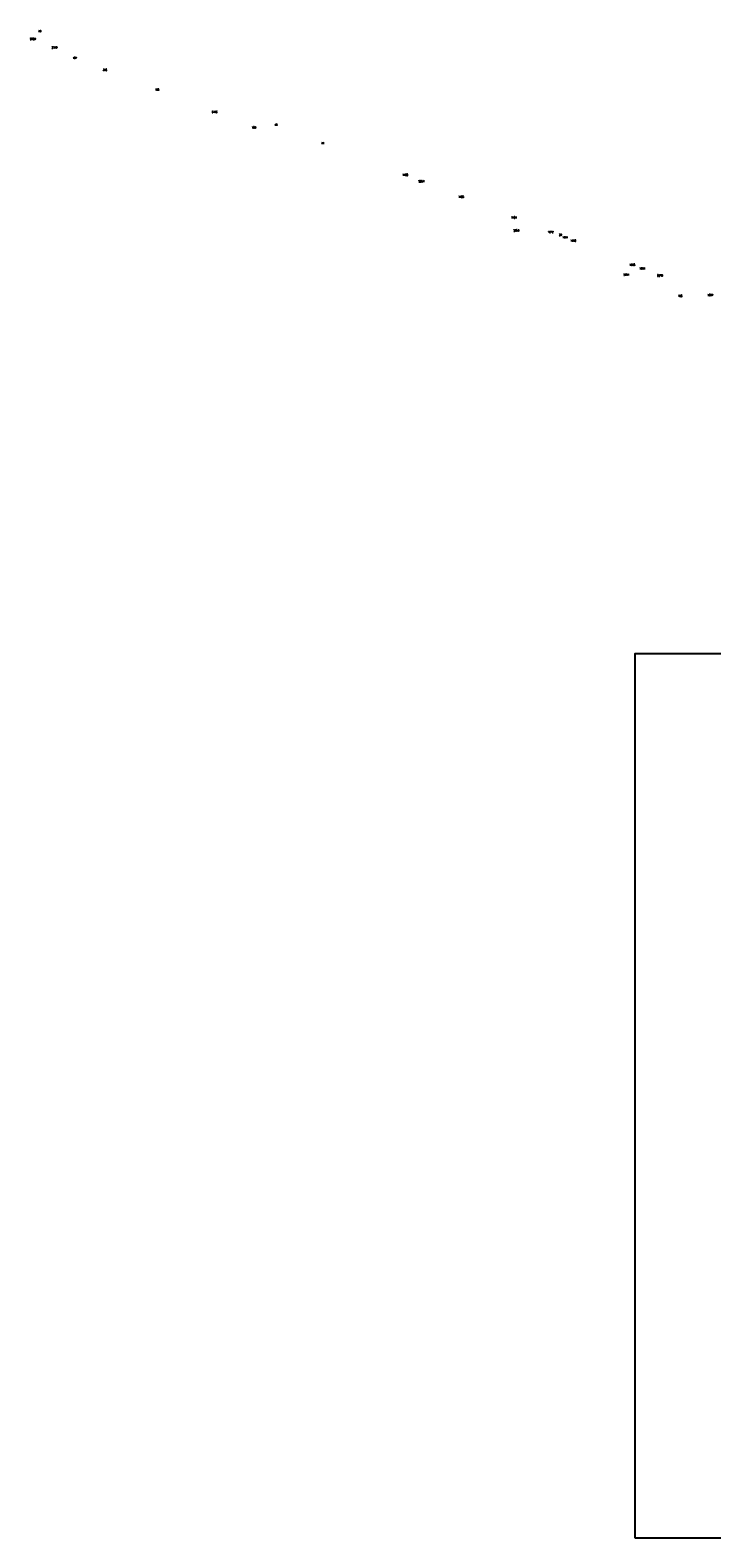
# Model space of a CAD drawing. Extents: x 6572638 to 13149531, y 5838629 to 11678088.
# Tile 1 of 37: x 6572638 to 6572962, y 5838732 to 5839448. Entities that reach past the tile are written whole.
import ezdxf
from ezdxf.enums import TextEntityAlignment as Align

# ---------------------------------------------------------------- set-up
doc = ezdxf.new("R2010")
doc.units = 0
doc.header["$MEASUREMENT"] = 0
doc.layers.add('NUMERY_PUNKTOW', color=7, linetype='CONTINUOUS')
doc.layers.add('OPIS_LNAP', color=250, linetype='CONTINUOUS')
doc.styles.get("Standard").update_dxf_attribs({"font": 'Simplex.SHX', "width": 0.75})

msp = doc.modelspace()

# ---------------------------------------------------------------- linework, layer by layer
at = {"layer": 'OPIS_LNAP', "color": 4, "linetype": 'CONTINUOUS'}
msp.add_lwpolyline([(6572925.28928, 5838731.75967), (6573519.28928, 5838731.75967), (6573519.28928, 5839151.75967), (6572925.28928, 5839151.75967)], close=True, dxfattribs=at)

# ---------------------------------------------------------------- texts
at = {"layer": 'NUMERY_PUNKTOW', "width": 0.7}
for s, p in [('2329', (6572638.1, 5839443.41)), ('43', (6572642, 5839447.1)), ('2349', (6572648.39, 5839439.34)), ('187', (6572658.29, 5839434.33)), ('396', (6572672.64, 5839428.67)), ('188', (6572697.41, 5839419.27)), ('6496', (6572724.42, 5839408.73)), ('189', (6572743.41, 5839401.31)), ('45', (6572754.32, 5839402.65)), ('44', (6572776.43, 5839393.91)), ('1100', (6572814.99, 5839378.81)), ('2264', (6572822.68, 5839375.79)), ('1105', (6572841.51, 5839368.39)), ('1104', (6572866.56, 5839358.57)), ('2353', (6572867.73, 5839352.42)), ('1272', (6572884.08, 5839351.7)), ('1991', (6572890.94, 5839349.13)), ('1990', (6572894.82, 5839347.58)), ('2354', (6572919.96, 5839331.43)), ('1994', (6572927.51, 5839334.36)), ('6279', (6572935.96, 5839331)), ('1807', (6572959.84, 5839321.69)), ('106', (6572945.92, 5839321.32))]:
    msp.add_text(s, height=0.9, dxfattribs=at).set_placement(p)
msp.add_text('29', height=0.9, dxfattribs=at).set_placement((6572890.01, 5839350.38), align=Align.CENTER)
msp.add_text('1995', height=0.9, dxfattribs=at).set_placement((6572925.45, 5839336.13), align=Align.RIGHT)

doc.saveas('drawing.dxf')
